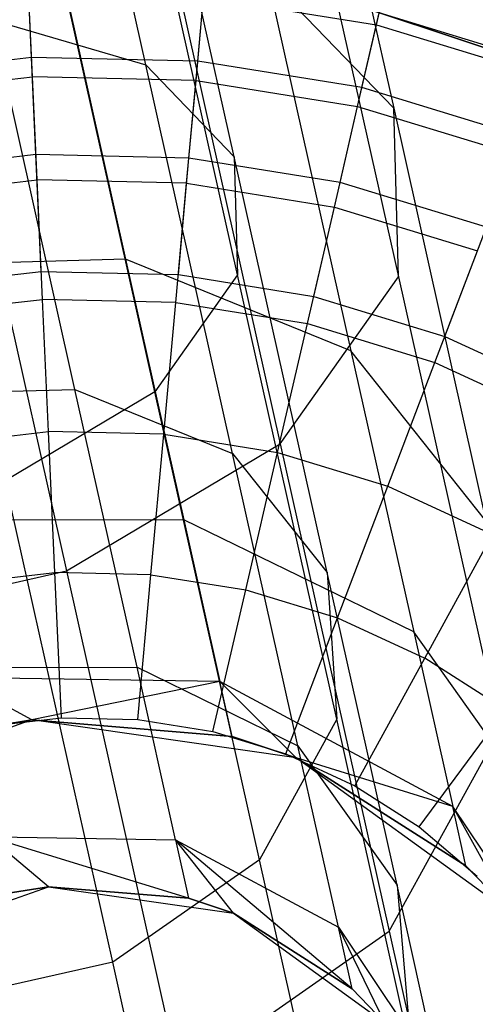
# Model space of a CAD drawing. Extents: x -38.3 to -0.1, y -39.1 to 0.
# Tile 56 of 256: x -14.94 to -14.779, y -38.483 to -38.136. Entities that reach past the tile are written whole.
import ezdxf

# ---------------------------------------------------------------- set-up
doc = ezdxf.new("R2010")
doc.units = 0
doc.header["$MEASUREMENT"] = 0
doc.layers.get('0').update_dxf_attribs({"color": 13, "linetype": 'CONTINUOUS'})

# ---------------------------------------------------------------- blocks, each defined once
blk = doc.blocks.new('ORTO_XII_A_STL')
at = {"color": 0}
for p, q in [((23.69393, 1.32013, 1.25845), (23.65725, 1.48413, 1.15286)), ((23.69393, 1.32013, 1.25845), (23.65725, 1.48413, 1.15286)), ((23.74245, 1.47893, 1.10371), (23.78139, 1.30484, 1.2158)), ((23.74245, 1.47893, 1.10371), (23.78139, 1.30484, 1.2158)), ((23.72515, 1.28772, 1.21023), (23.68591, 1.46312, 1.0973)), ((23.72515, 1.28772, 1.21023), (23.68591, 1.46312, 1.0973)), ((23.7263, 1.24614, 1.15905), (23.68436, 1.43366, 1.03831)), ((23.7263, 1.24614, 1.15905), (23.68436, 1.43366, 1.03831)), ((23.74022, 1.43685, 1.01944), (23.78303, 1.24545, 1.14267)), ((23.74022, 1.43685, 1.01944), (23.78303, 1.24545, 1.14267)), ((23.69712, 1.20494, 1.11661), (23.65293, 1.4025, 0.98941)), ((23.69712, 1.20494, 1.11661), (23.65293, 1.4025, 0.98941)), ((23.69534, 1.39233, 0.94958), (23.74135, 1.18659, 1.08205)), ((23.69534, 1.39233, 0.94958), (23.74135, 1.18659, 1.08205)), ((23.65947, 1.37378, 1.33352), (23.68678, 1.25166, 1.45866)), ((23.65947, 1.37378, 1.33352), (23.68678, 1.25166, 1.45866)), ((23.61807, 1.35558, 0.91013), (23.6659, 1.14174, 1.04782)), ((23.61807, 1.35558, 0.91013), (23.6659, 1.14174, 1.04782)), ((23.77532, 1.33423, 12.21319), (23.78023, 1.35542, 12.16654)), ((23.77532, 1.33423, 12.21319), (23.78023, 1.35542, 12.16654)), ((23.78139, 1.30484, 1.2158), (23.73679, 1.35115, 1.28468)), ((23.73679, 1.35115, 1.28468), (23.76627, 1.21938, 1.4197)), ((23.78139, 1.30484, 1.2158), (23.73679, 1.35115, 1.28468)), ((23.73679, 1.35115, 1.28468), (23.76627, 1.21938, 1.4197)), ((23.65362, 1.32276, 10.17736), (23.65239, 1.34977, 10.25197)), ((23.65362, 1.32276, 10.17736), (23.65239, 1.34977, 10.25197)), ((23.71228, 1.32142, 10.17736), (23.71473, 1.34835, 10.25197)), ((23.71228, 1.32142, 10.17736), (23.71473, 1.34835, 10.25197)), ((23.74888, 1.34771, 10.04193), (23.88558, 1.30208, 10.04193)), ((23.88558, 1.30208, 3.34901), (23.74888, 1.34771, 3.34901)), ((23.74888, 1.34771, 10.04193), (23.88558, 1.30208, 10.04193)), ((23.74888, 1.34771, 9.96319), (23.88558, 1.30208, 9.96319)), ((23.74888, 1.34771, 9.96319), (23.88558, 1.30208, 9.96319)), ((23.88558, 1.30208, 3.34901), (23.74888, 1.34771, 3.34901)), ((23.88558, 1.30208, 3.54587), (23.74888, 1.34771, 3.54587)), ((23.88558, 1.30208, 3.54587), (23.74888, 1.34771, 3.54587)), ((23.65393, 1.31595, 12.25535), (23.65259, 1.34544, 12.21319)), ((23.65393, 1.31595, 12.25535), (23.65259, 1.34544, 12.21319)), ((23.71166, 1.31463, 12.25535), (23.71434, 1.34403, 12.21319)), ((23.71166, 1.31463, 12.25535), (23.71434, 1.34403, 12.21319)), ((23.71434, 1.34403, 12.21319), (23.77532, 1.33423, 12.21319)), ((23.71434, 1.34403, 12.21319), (23.77532, 1.33423, 12.21319)), ((23.7702, 1.31211, 10.17736), (23.7763, 1.33845, 10.25197)), ((23.7702, 1.31211, 10.17736), (23.7763, 1.33845, 10.25197)), ((23.83595, 1.32026, 10.25197), (23.7763, 1.33845, 10.25197)), ((23.83595, 1.32026, 10.25197), (23.7763, 1.33845, 10.25197)), ((23.66892, 1.20577, 1.42605), (23.6398, 1.33597, 1.29264)), ((23.6398, 1.33597, 1.29264), (23.69393, 1.32013, 1.25845)), ((23.66892, 1.20577, 1.42605), (23.6398, 1.33597, 1.29264)), ((23.6398, 1.33597, 1.29264), (23.69393, 1.32013, 1.25845)), ((23.76866, 1.30547, 12.25535), (23.77532, 1.33423, 12.21319)), ((23.76866, 1.30547, 12.25535), (23.77532, 1.33423, 12.21319)), ((23.77532, 1.33423, 12.21319), (23.83441, 1.31621, 12.21319)), ((23.77532, 1.33423, 12.21319), (23.83441, 1.31621, 12.21319)), ((23.65362, 1.32276, 10.17736), (23.59533, 1.31609, 10.17736)), ((23.65362, 1.32276, 10.17736), (23.59533, 1.31609, 10.17736)), ((23.71228, 1.32142, 10.17736), (23.65362, 1.32276, 10.17736)), ((23.65518, 1.28849, 10.1058), (23.65362, 1.32276, 10.17736)), ((23.71228, 1.32142, 10.17736), (23.65362, 1.32276, 10.17736)), ((23.65518, 1.28849, 10.1058), (23.65362, 1.32276, 10.17736)), ((23.72456, 1.18318, 1.39878), (23.69393, 1.32013, 1.25845)), ((23.69393, 1.32013, 1.25845), (23.72515, 1.28772, 1.21023)), ((23.72456, 1.18318, 1.39878), (23.69393, 1.32013, 1.25845)), ((23.69393, 1.32013, 1.25845), (23.72515, 1.28772, 1.21023)), ((23.70916, 1.28726, 10.1058), (23.71228, 1.32142, 10.17736)), ((23.70916, 1.28726, 10.1058), (23.71228, 1.32142, 10.17736)), ((23.7702, 1.31211, 10.17736), (23.71228, 1.32142, 10.17736)), ((23.7702, 1.31211, 10.17736), (23.71228, 1.32142, 10.17736)), ((23.59657, 1.30939, 12.25535), (23.65393, 1.31595, 12.25535)), ((23.59657, 1.30939, 12.25535), (23.65393, 1.31595, 12.25535)), ((23.65559, 1.27959, 12.29175), (23.65393, 1.31595, 12.25535)), ((23.71166, 1.31463, 12.25535), (23.65393, 1.31595, 12.25535)), ((23.65559, 1.27959, 12.29175), (23.65393, 1.31595, 12.25535)), ((23.71166, 1.31463, 12.25535), (23.65393, 1.31595, 12.25535)), ((23.70834, 1.27839, 12.29175), (23.71166, 1.31463, 12.25535)), ((23.70834, 1.27839, 12.29175), (23.71166, 1.31463, 12.25535)), ((23.71166, 1.31463, 12.25535), (23.76866, 1.30547, 12.25535)), ((23.71166, 1.31463, 12.25535), (23.76866, 1.30547, 12.25535)), ((23.76246, 1.27869, 10.1058), (23.7702, 1.31211, 10.17736)), ((23.76246, 1.27869, 10.1058), (23.7702, 1.31211, 10.17736)), ((23.82632, 1.295, 10.17736), (23.7702, 1.31211, 10.17736)), ((23.82632, 1.295, 10.17736), (23.7702, 1.31211, 10.17736)), ((23.76045, 1.27001, 12.29175), (23.76866, 1.30547, 12.25535)), ((23.76045, 1.27001, 12.29175), (23.76866, 1.30547, 12.25535)), ((23.76866, 1.30547, 12.25535), (23.82389, 1.28863, 12.25535)), ((23.76866, 1.30547, 12.25535), (23.82389, 1.28863, 12.25535)), ((23.78303, 1.24545, 1.14267), (23.78139, 1.30484, 1.2158)), ((23.78139, 1.30484, 1.2158), (23.81391, 1.15946, 1.36477)), ((23.78303, 1.24545, 1.14267), (23.78139, 1.30484, 1.2158)), ((23.78139, 1.30484, 1.2158), (23.81391, 1.15946, 1.36477)), ((23.65518, 1.28849, 10.1058), (23.60154, 1.28236, 10.1058)), ((23.65518, 1.28849, 10.1058), (23.60154, 1.28236, 10.1058)), ((23.70916, 1.28726, 10.1058), (23.65518, 1.28849, 10.1058)), ((23.65706, 1.2473, 10.03799), (23.65518, 1.28849, 10.1058)), ((23.70916, 1.28726, 10.1058), (23.65518, 1.28849, 10.1058)), ((23.65706, 1.2473, 10.03799), (23.65518, 1.28849, 10.1058)), ((23.75791, 1.14123, 1.36034), (23.72515, 1.28772, 1.21023)), ((23.72515, 1.28772, 1.21023), (23.7263, 1.24614, 1.15905)), ((23.75791, 1.14123, 1.36034), (23.72515, 1.28772, 1.21023)), ((23.72515, 1.28772, 1.21023), (23.7263, 1.24614, 1.15905)), ((23.70541, 1.2462, 10.03799), (23.70916, 1.28726, 10.1058)), ((23.70541, 1.2462, 10.03799), (23.70916, 1.28726, 10.1058)), ((23.76246, 1.27869, 10.1058), (23.70916, 1.28726, 10.1058)), ((23.76246, 1.27869, 10.1058), (23.70916, 1.28726, 10.1058)), ((23.60316, 1.27359, 12.29175), (23.65559, 1.27959, 12.29175)), ((23.60316, 1.27359, 12.29175), (23.65559, 1.27959, 12.29175)), ((23.65751, 1.23747, 12.32127), (23.65559, 1.27959, 12.29175)), ((23.70834, 1.27839, 12.29175), (23.65559, 1.27959, 12.29175)), ((23.65751, 1.23747, 12.32127), (23.65559, 1.27959, 12.29175)), ((23.70834, 1.27839, 12.29175), (23.65559, 1.27959, 12.29175)), ((23.70451, 1.2364, 12.32127), (23.70834, 1.27839, 12.29175)), ((23.70451, 1.2364, 12.32127), (23.70834, 1.27839, 12.29175)), ((23.70834, 1.27839, 12.29175), (23.76045, 1.27001, 12.29175)), ((23.70834, 1.27839, 12.29175), (23.76045, 1.27001, 12.29175)), ((23.75316, 1.23853, 10.03799), (23.76246, 1.27869, 10.1058)), ((23.75316, 1.23853, 10.03799), (23.76246, 1.27869, 10.1058)), ((23.8141, 1.26295, 10.1058), (23.76246, 1.27869, 10.1058)), ((23.8141, 1.26295, 10.1058), (23.76246, 1.27869, 10.1058)), ((23.75093, 1.22894, 12.32127), (23.76045, 1.27001, 12.29175)), ((23.75093, 1.22894, 12.32127), (23.76045, 1.27001, 12.29175)), ((23.76045, 1.27001, 12.29175), (23.81093, 1.25462, 12.29175)), ((23.76045, 1.27001, 12.29175), (23.81093, 1.25462, 12.29175)), ((23.79941, 1.22442, 10.03799), (23.8141, 1.26295, 10.1058)), ((23.79941, 1.22442, 10.03799), (23.8141, 1.26295, 10.1058)), ((23.79591, 1.21523, 12.32127), (23.81093, 1.25462, 12.29175)), ((23.79591, 1.21523, 12.32127), (23.81093, 1.25462, 12.29175)), ((23.68678, 1.25166, 1.45866), (23.59366, 1.2489, 1.47271)), ((23.68678, 1.25166, 1.45866), (23.59366, 1.2489, 1.47271)), ((23.76627, 1.21938, 1.4197), (23.68678, 1.25166, 1.45866)), ((23.68678, 1.25166, 1.45866), (23.70733, 1.15978, 1.60849)), ((23.76627, 1.21938, 1.4197), (23.68678, 1.25166, 1.45866)), ((23.68678, 1.25166, 1.45866), (23.70733, 1.15978, 1.60849)), ((23.60901, 1.24181, 10.03799), (23.65706, 1.2473, 10.03799)), ((23.60901, 1.24181, 10.03799), (23.65706, 1.2473, 10.03799)), ((23.65706, 1.2473, 10.03799), (23.70541, 1.2462, 10.03799)), ((23.65706, 1.2473, 10.03799), (23.70541, 1.2462, 10.03799)), ((23.7263, 1.24614, 1.15905), (23.69712, 1.20494, 1.11661)), ((23.7263, 1.24614, 1.15905), (23.69712, 1.20494, 1.11661)), ((23.70541, 1.2462, 10.03799), (23.75316, 1.23853, 10.03799)), ((23.70541, 1.2462, 10.03799), (23.75316, 1.23853, 10.03799)), ((23.76133, 1.08954, 1.31951), (23.7263, 1.24614, 1.15905)), ((23.76133, 1.08954, 1.31951), (23.7263, 1.24614, 1.15905)), ((23.74135, 1.18659, 1.08205), (23.78303, 1.24545, 1.14267)), ((23.74135, 1.18659, 1.08205), (23.78303, 1.24545, 1.14267)), ((23.78303, 1.24545, 1.14267), (23.81878, 1.08562, 1.30646)), ((23.78303, 1.24545, 1.14267), (23.81878, 1.08562, 1.30646)), ((23.61079, 1.23213, 12.32127), (23.65751, 1.23747, 12.32127)), ((23.61079, 1.23213, 12.32127), (23.65751, 1.23747, 12.32127)), ((23.65963, 1.19087, 12.34302), (23.65751, 1.23747, 12.32127)), ((23.70451, 1.2364, 12.32127), (23.65751, 1.23747, 12.32127)), ((23.65963, 1.19087, 12.34302), (23.65751, 1.23747, 12.32127)), ((23.70451, 1.2364, 12.32127), (23.65751, 1.23747, 12.32127)), ((23.70027, 1.18995, 12.34302), (23.70451, 1.2364, 12.32127)), ((23.70027, 1.18995, 12.34302), (23.70451, 1.2364, 12.32127)), ((23.70451, 1.2364, 12.32127), (23.75093, 1.22894, 12.32127)), ((23.70451, 1.2364, 12.32127), (23.75093, 1.22894, 12.32127)), ((23.75316, 1.23853, 10.03799), (23.79941, 1.22442, 10.03799)), ((23.75316, 1.23853, 10.03799), (23.79941, 1.22442, 10.03799)), ((23.7404, 1.1835, 12.34302), (23.75093, 1.22894, 12.32127)), ((23.7404, 1.1835, 12.34302), (23.75093, 1.22894, 12.32127)), ((23.75093, 1.22894, 12.32127), (23.79591, 1.21523, 12.32127)), ((23.75093, 1.22894, 12.32127), (23.79591, 1.21523, 12.32127)), ((23.79941, 1.22442, 10.03799), (23.84332, 1.20415, 10.03799)), ((23.79941, 1.22442, 10.03799), (23.84332, 1.20415, 10.03799)), ((23.81391, 1.15946, 1.36477), (23.76627, 1.21938, 1.4197)), ((23.76627, 1.21938, 1.4197), (23.78844, 1.12024, 1.58139)), ((23.81391, 1.15946, 1.36477), (23.76627, 1.21938, 1.4197)), ((23.76627, 1.21938, 1.4197), (23.78844, 1.12024, 1.58139)), ((23.77929, 1.17164, 12.34302), (23.79591, 1.21523, 12.32127)), ((23.77929, 1.17164, 12.34302), (23.79591, 1.21523, 12.32127)), ((23.79591, 1.21523, 12.32127), (23.83859, 1.19552, 12.32127)), ((23.79591, 1.21523, 12.32127), (23.83859, 1.19552, 12.32127)), ((23.60374, 1.20384, 1.43589), (23.66892, 1.20577, 1.42605)), ((23.60374, 1.20384, 1.43589), (23.66892, 1.20577, 1.42605)), ((23.69712, 1.20494, 1.11661), (23.6443, 1.17354, 1.09265)), ((23.69712, 1.20494, 1.11661), (23.6443, 1.17354, 1.09265)), ((23.69083, 1.10781, 1.58581), (23.66892, 1.20577, 1.42605)), ((23.66892, 1.20577, 1.42605), (23.72456, 1.18318, 1.39878)), ((23.69083, 1.10781, 1.58581), (23.66892, 1.20577, 1.42605)), ((23.66892, 1.20577, 1.42605), (23.72456, 1.18318, 1.39878)), ((23.73403, 1.03995, 1.28567), (23.69712, 1.20494, 1.11661)), ((23.73403, 1.03995, 1.28567), (23.69712, 1.20494, 1.11661)), ((23.61924, 1.18625, 12.34302), (23.65963, 1.19087, 12.34302)), ((23.61924, 1.18625, 12.34302), (23.65963, 1.19087, 12.34302)), ((23.66189, 1.14121, 12.35634), (23.65963, 1.19087, 12.34302)), ((23.70027, 1.18995, 12.34302), (23.65963, 1.19087, 12.34302)), ((23.66189, 1.14121, 12.35634), (23.65963, 1.19087, 12.34302)), ((23.70027, 1.18995, 12.34302), (23.65963, 1.19087, 12.34302)), ((23.69575, 1.14044, 12.35634), (23.70027, 1.18995, 12.34302)), ((23.69575, 1.14044, 12.35634), (23.70027, 1.18995, 12.34302)), ((23.70027, 1.18995, 12.34302), (23.7404, 1.1835, 12.34302)), ((23.70027, 1.18995, 12.34302), (23.7404, 1.1835, 12.34302)), ((23.6659, 1.14174, 1.04782), (23.74135, 1.18659, 1.08205)), ((23.6659, 1.14174, 1.04782), (23.74135, 1.18659, 1.08205)), ((23.74135, 1.18659, 1.08205), (23.77978, 1.01478, 1.25811)), ((23.74135, 1.18659, 1.08205), (23.77978, 1.01478, 1.25811)), ((23.74761, 1.08014, 1.56683), (23.72456, 1.18318, 1.39878)), ((23.72456, 1.18318, 1.39878), (23.75791, 1.14123, 1.36034)), ((23.74761, 1.08014, 1.56683), (23.72456, 1.18318, 1.39878)), ((23.72456, 1.18318, 1.39878), (23.75791, 1.14123, 1.36034)), ((23.72919, 1.13506, 12.35634), (23.7404, 1.1835, 12.34302)), ((23.72919, 1.13506, 12.35634), (23.7404, 1.1835, 12.34302)), ((23.7404, 1.1835, 12.34302), (23.77929, 1.17164, 12.34302)), ((23.7404, 1.1835, 12.34302), (23.77929, 1.17164, 12.34302)), ((23.68227, 1.00382, 1.26656), (23.6443, 1.17354, 1.09265)), ((23.68227, 1.00382, 1.26656), (23.6443, 1.17354, 1.09265)), ((23.76158, 1.12519, 12.35634), (23.77929, 1.17164, 12.34302)), ((23.76158, 1.12519, 12.35634), (23.77929, 1.17164, 12.34302)), ((23.77929, 1.17164, 12.34302), (23.8162, 1.1546, 12.34302)), ((23.77929, 1.17164, 12.34302), (23.8162, 1.1546, 12.34302)), ((23.70733, 1.15978, 1.60849), (23.61362, 1.15964, 1.61828)), ((23.70733, 1.15978, 1.60849), (23.61362, 1.15964, 1.61828)), ((23.78844, 1.12024, 1.58139), (23.70733, 1.15978, 1.60849)), ((23.70733, 1.15978, 1.60849), (23.72009, 1.10274, 1.77553)), ((23.78844, 1.12024, 1.58139), (23.70733, 1.15978, 1.60849)), ((23.70733, 1.15978, 1.60849), (23.72009, 1.10274, 1.77553)), ((23.79232, 1.11099, 12.35634), (23.8162, 1.1546, 12.34302)), ((23.79232, 1.11099, 12.35634), (23.8162, 1.1546, 12.34302)), ((23.57395, 1.12117, 1.04782), (23.6659, 1.14174, 1.04782)), ((23.57395, 1.12117, 1.04782), (23.6659, 1.14174, 1.04782)), ((23.62825, 1.13736, 12.35634), (23.66189, 1.14121, 12.35634)), ((23.62825, 1.13736, 12.35634), (23.66189, 1.14121, 12.35634)), ((23.66423, 1.08999, 12.36083), (23.66189, 1.14121, 12.35634)), ((23.69575, 1.14044, 12.35634), (23.66189, 1.14121, 12.35634)), ((23.66423, 1.08999, 12.36083), (23.66189, 1.14121, 12.35634)), ((23.69575, 1.14044, 12.35634), (23.66189, 1.14121, 12.35634)), ((23.6659, 1.14174, 1.04782), (23.70584, 0.96316, 1.23081)), ((23.6659, 1.14174, 1.04782), (23.70584, 0.96316, 1.23081)), ((23.69109, 1.08937, 12.36083), (23.69575, 1.14044, 12.35634)), ((23.69109, 1.08937, 12.36083), (23.69575, 1.14044, 12.35634)), ((23.69575, 1.14044, 12.35634), (23.72919, 1.13506, 12.35634)), ((23.69575, 1.14044, 12.35634), (23.72919, 1.13506, 12.35634)), ((23.78256, 1.03102, 1.54007), (23.75791, 1.14123, 1.36034)), ((23.75791, 1.14123, 1.36034), (23.76133, 1.08954, 1.31951)), ((23.78256, 1.03102, 1.54007), (23.75791, 1.14123, 1.36034)), ((23.75791, 1.14123, 1.36034), (23.76133, 1.08954, 1.31951)), ((23.71761, 1.08511, 12.36083), (23.72919, 1.13506, 12.35634)), ((23.71761, 1.08511, 12.36083), (23.72919, 1.13506, 12.35634)), ((23.72919, 1.13506, 12.35634), (23.76158, 1.12519, 12.35634)), ((23.72919, 1.13506, 12.35634), (23.76158, 1.12519, 12.35634)), ((23.74331, 1.07728, 12.36083), (23.76158, 1.12519, 12.35634)), ((23.74331, 1.07728, 12.36083), (23.76158, 1.12519, 12.35634)), ((23.76158, 1.12519, 12.35634), (23.79232, 1.11099, 12.35634)), ((23.76158, 1.12519, 12.35634), (23.79232, 1.11099, 12.35634)), ((23.83837, 1.05008, 1.54316), (23.78844, 1.12024, 1.58139)), ((23.78844, 1.12024, 1.58139), (23.80221, 1.05869, 1.76162)), ((23.83837, 1.05008, 1.54316), (23.78844, 1.12024, 1.58139)), ((23.78844, 1.12024, 1.58139), (23.80221, 1.05869, 1.76162)), ((23.76771, 1.06601, 12.36083), (23.79232, 1.11099, 12.35634)), ((23.76771, 1.06601, 12.36083), (23.79232, 1.11099, 12.35634)), ((23.82085, 1.09274, 12.35634), (23.79232, 1.11099, 12.35634)), ((23.82085, 1.09274, 12.35634), (23.79232, 1.11099, 12.35634)), ((23.62524, 1.10771, 1.59265), (23.69083, 1.10781, 1.58581)), ((23.62524, 1.10771, 1.59265), (23.69083, 1.10781, 1.58581)), ((23.70444, 1.047, 1.76389), (23.69083, 1.10781, 1.58581)), ((23.69083, 1.10781, 1.58581), (23.74761, 1.08014, 1.56683)), ((23.70444, 1.047, 1.76389), (23.69083, 1.10781, 1.58581)), ((23.69083, 1.10781, 1.58581), (23.74761, 1.08014, 1.56683)), ((23.65369, 1.08922, 1.95138), (23.62602, 1.10423, 1.78054)), ((23.72009, 1.10274, 1.77553), (23.62602, 1.10423, 1.78054)), ((23.65369, 1.08922, 1.95138), (23.62602, 1.10423, 1.78054)), ((23.72009, 1.10274, 1.77553), (23.62602, 1.10423, 1.78054)), ((23.72009, 1.10274, 1.77553), (23.65369, 1.08922, 1.95138)), ((23.72009, 1.10274, 1.77553), (23.65369, 1.08922, 1.95138)), ((23.72442, 1.08341, 1.95138), (23.72009, 1.10274, 1.77553)), ((23.72442, 1.08341, 1.95138), (23.72009, 1.10274, 1.77553)), ((23.74695, 1.07585, 1.95138), (23.72009, 1.10274, 1.77553)), ((23.80221, 1.05869, 1.76162), (23.72009, 1.10274, 1.77553)), ((23.74695, 1.07585, 1.95138), (23.72009, 1.10274, 1.77553)), ((23.80221, 1.05869, 1.76162), (23.72009, 1.10274, 1.77553)), ((23.63753, 1.08693, 12.36083), (23.66423, 1.08999, 12.36083)), ((23.63753, 1.08693, 12.36083), (23.66423, 1.08999, 12.36083)), ((23.66423, 1.08999, 12.36083), (23.69109, 1.08937, 12.36083)), ((23.66423, 1.08999, 12.36083), (23.69109, 1.08937, 12.36083)), ((23.79034, 1.05153, 12.36083), (23.82085, 1.09274, 12.35634)), ((23.79034, 1.05153, 12.36083), (23.82085, 1.09274, 12.35634)), ((23.65369, 1.08922, 3.57439), (23.56489, 1.05772, 3.57439)), ((23.65369, 1.08922, 3.57439), (23.56489, 1.05772, 3.57439)), ((23.63022, 1.08544, 1.95138), (23.65369, 1.08922, 1.95138)), ((23.65369, 1.08922, 3.57439), (23.63022, 1.08544, 1.95138)), ((23.63022, 1.08544, 1.95138), (23.65369, 1.08922, 1.95138)), ((23.65369, 1.08922, 3.57439), (23.63022, 1.08544, 1.95138)), ((23.74695, 1.07585, 3.57439), (23.65369, 1.08922, 3.57439)), ((23.65369, 1.08922, 1.95138), (23.72442, 1.08341, 1.95138)), ((23.72442, 1.08341, 1.95138), (23.65369, 1.08922, 3.57439)), ((23.74695, 1.07585, 3.57439), (23.65369, 1.08922, 3.57439)), ((23.72442, 1.08341, 1.95138), (23.65369, 1.08922, 3.57439)), ((23.65369, 1.08922, 1.95138), (23.72442, 1.08341, 1.95138)), ((23.65369, 1.08922, 1.95138), (23.65369, 1.08922, 3.57439)), ((23.65369, 1.08922, 1.95138), (23.65369, 1.08922, 3.57439)), ((23.69109, 1.08937, 12.36083), (23.71761, 1.08511, 12.36083)), ((23.69109, 1.08937, 12.36083), (23.71761, 1.08511, 12.36083)), ((23.76133, 1.08954, 1.31951), (23.73403, 1.03995, 1.28567)), ((23.76133, 1.08954, 1.31951), (23.73403, 1.03995, 1.28567)), ((23.78768, 0.97172, 1.51167), (23.76133, 1.08954, 1.31951)), ((23.78768, 0.97172, 1.51167), (23.76133, 1.08954, 1.31951)), ((23.71761, 1.08511, 12.36083), (23.74331, 1.07728, 12.36083)), ((23.71761, 1.08511, 12.36083), (23.74331, 1.07728, 12.36083)), ((23.72442, 1.08341, 1.95138), (23.74695, 1.07585, 1.95138)), ((23.74695, 1.07585, 3.57439), (23.72442, 1.08341, 1.95138)), ((23.72442, 1.08341, 1.95138), (23.74695, 1.07585, 1.95138)), ((23.74695, 1.07585, 3.57439), (23.72442, 1.08341, 1.95138)), ((23.77978, 1.01478, 1.25811), (23.81878, 1.08562, 1.30646)), ((23.77978, 1.01478, 1.25811), (23.81878, 1.08562, 1.30646)), ((23.76192, 1.01617, 1.75416), (23.74761, 1.08014, 1.56683)), ((23.74761, 1.08014, 1.56683), (23.78256, 1.03102, 1.54007)), ((23.76192, 1.01617, 1.75416), (23.74761, 1.08014, 1.56683)), ((23.74761, 1.08014, 1.56683), (23.78256, 1.03102, 1.54007)), ((23.74331, 1.07728, 12.36083), (23.76771, 1.06601, 12.36083)), ((23.74331, 1.07728, 12.36083), (23.76771, 1.06601, 12.36083)), ((23.82332, 1.02066, 3.57439), (23.74695, 1.07585, 3.57439)), ((23.74695, 1.07585, 1.95138), (23.80688, 1.03783, 1.95138)), ((23.80221, 1.05869, 1.76162), (23.74695, 1.07585, 1.95138)), ((23.80221, 1.05869, 1.76162), (23.74695, 1.07585, 1.95138)), ((23.80688, 1.03783, 1.95138), (23.74695, 1.07585, 3.57439)), ((23.82332, 1.02066, 3.57439), (23.74695, 1.07585, 3.57439)), ((23.80688, 1.03783, 1.95138), (23.74695, 1.07585, 3.57439)), ((23.74695, 1.07585, 1.95138), (23.80688, 1.03783, 1.95138)), ((23.74695, 1.07585, 1.95138), (23.74695, 1.07585, 3.57439)), ((23.74695, 1.07585, 1.95138), (23.74695, 1.07585, 3.57439)), ((23.76771, 1.06601, 12.36083), (23.79034, 1.05153, 12.36083)), ((23.76771, 1.06601, 12.36083), (23.79034, 1.05153, 12.36083)), ((23.80688, 1.03783, 1.95138), (23.80221, 1.05869, 1.76162)), ((23.80688, 1.03783, 1.95138), (23.80221, 1.05869, 1.76162)), ((23.82332, 1.02066, 1.95138), (23.80221, 1.05869, 1.76162)), ((23.85356, 0.98217, 1.74202), (23.80221, 1.05869, 1.76162)), ((23.82332, 1.02066, 1.95138), (23.80221, 1.05869, 1.76162)), ((23.85356, 0.98217, 1.74202), (23.80221, 1.05869, 1.76162)), ((23.79034, 1.05153, 12.36083), (23.81079, 1.03411, 12.36083)), ((23.79034, 1.05153, 12.36083), (23.81079, 1.03411, 12.36083)), ((23.63858, 1.04804, 1.7674), (23.70444, 1.047, 1.76389)), ((23.70905, 1.02639, 1.95138), (23.63858, 1.04804, 1.7674)), ((23.65954, 1.03046, 1.95138), (23.63858, 1.04804, 1.7674)), ((23.70905, 1.02639, 1.95138), (23.63858, 1.04804, 1.7674)), ((23.65954, 1.03046, 1.95138), (23.63858, 1.04804, 1.7674)), ((23.63858, 1.04804, 1.7674), (23.70444, 1.047, 1.76389)), ((23.70444, 1.047, 1.76389), (23.70905, 1.02639, 1.95138)), ((23.76677, 0.99448, 1.95138), (23.70444, 1.047, 1.76389)), ((23.70444, 1.047, 1.76389), (23.76192, 1.01617, 1.75416)), ((23.76677, 0.99448, 1.95138), (23.70444, 1.047, 1.76389)), ((23.72482, 1.02109, 1.95138), (23.70444, 1.047, 1.76389)), ((23.72482, 1.02109, 1.95138), (23.70444, 1.047, 1.76389)), ((23.70444, 1.047, 1.76389), (23.70905, 1.02639, 1.95138)), ((23.70444, 1.047, 1.76389), (23.76192, 1.01617, 1.75416)), ((23.73403, 1.03995, 1.28567), (23.68227, 1.00382, 1.26656)), ((23.73403, 1.03995, 1.28567), (23.68227, 1.00382, 1.26656)), ((23.76179, 0.91582, 1.48812), (23.73403, 1.03995, 1.28567)), ((23.76179, 0.91582, 1.48812), (23.73403, 1.03995, 1.28567)), ((23.80688, 1.03783, 1.95138), (23.82332, 1.02066, 1.95138)), ((23.82332, 1.02066, 3.57439), (23.80688, 1.03783, 1.95138)), ((23.80688, 1.03783, 1.95138), (23.82332, 1.02066, 1.95138)), ((23.82332, 1.02066, 3.57439), (23.80688, 1.03783, 1.95138)), ((23.79786, 0.9626, 1.74044), (23.78256, 1.03102, 1.54007)), ((23.78256, 1.03102, 1.54007), (23.78768, 0.97172, 1.51167)), ((23.79786, 0.9626, 1.74044), (23.78256, 1.03102, 1.54007)), ((23.78256, 1.03102, 1.54007), (23.78768, 0.97172, 1.51167)), ((23.59738, 1.00841, 3.57439), (23.65954, 1.03046, 3.57439)), ((23.59738, 1.00841, 3.57439), (23.65954, 1.03046, 3.57439)), ((23.65954, 1.03046, 1.95138), (23.64311, 1.02781, 1.95138)), ((23.64311, 1.02781, 1.95138), (23.65954, 1.03046, 3.57439)), ((23.64311, 1.02781, 1.95138), (23.65954, 1.03046, 3.57439)), ((23.65954, 1.03046, 1.95138), (23.64311, 1.02781, 1.95138)), ((23.65954, 1.03046, 3.57439), (23.72482, 1.02109, 3.57439)), ((23.70905, 1.02639, 1.95138), (23.65954, 1.03046, 1.95138)), ((23.65954, 1.03046, 3.57439), (23.70905, 1.02639, 1.95138)), ((23.65954, 1.03046, 3.57439), (23.72482, 1.02109, 3.57439)), ((23.65954, 1.03046, 1.95138), (23.65954, 1.03046, 3.57439)), ((23.65954, 1.03046, 1.95138), (23.65954, 1.03046, 3.57439)), ((23.70905, 1.02639, 1.95138), (23.65954, 1.03046, 1.95138)), ((23.65954, 1.03046, 3.57439), (23.70905, 1.02639, 1.95138)), ((23.72482, 1.02109, 1.95138), (23.70905, 1.02639, 1.95138)), ((23.70905, 1.02639, 1.95138), (23.72482, 1.02109, 3.57439)), ((23.70905, 1.02639, 1.95138), (23.72482, 1.02109, 3.57439)), ((23.72482, 1.02109, 1.95138), (23.70905, 1.02639, 1.95138)), ((23.72482, 1.02109, 3.57439), (23.77828, 0.98246, 3.57439)), ((23.76677, 0.99448, 1.95138), (23.72482, 1.02109, 1.95138)), ((23.72482, 1.02109, 3.57439), (23.76677, 0.99448, 1.95138)), ((23.72482, 1.02109, 3.57439), (23.77828, 0.98246, 3.57439)), ((23.72482, 1.02109, 1.95138), (23.72482, 1.02109, 3.57439)), ((23.72482, 1.02109, 1.95138), (23.72482, 1.02109, 3.57439)), ((23.76677, 0.99448, 1.95138), (23.72482, 1.02109, 1.95138)), ((23.72482, 1.02109, 3.57439), (23.76677, 0.99448, 1.95138)), ((23.70584, 0.96316, 1.23081), (23.77978, 1.01478, 1.25811)), ((23.70584, 0.96316, 1.23081), (23.77978, 1.01478, 1.25811)), ((23.77828, 0.98246, 1.95138), (23.76192, 1.01617, 1.75416)), ((23.76192, 1.01617, 1.75416), (23.79786, 0.9626, 1.74044)), ((23.77828, 0.98246, 1.95138), (23.76192, 1.01617, 1.75416)), ((23.76677, 0.99448, 1.95138), (23.76192, 1.01617, 1.75416)), ((23.76677, 0.99448, 1.95138), (23.76192, 1.01617, 1.75416)), ((23.76192, 1.01617, 1.75416), (23.79786, 0.9626, 1.74044)), ((23.77978, 1.01478, 1.25811), (23.8087, 0.8855, 1.46894)), ((23.77978, 1.01478, 1.25811), (23.8087, 0.8855, 1.46894)), ((23.68227, 1.00382, 1.26656), (23.6179, 0.98943, 1.26656)), ((23.68227, 1.00382, 1.26656), (23.6179, 0.98943, 1.26656)), ((23.71083, 0.87612, 1.47482), (23.68227, 1.00382, 1.26656)), ((23.71083, 0.87612, 1.47482), (23.68227, 1.00382, 1.26656)), ((23.77828, 0.98246, 1.95138), (23.76677, 0.99448, 1.95138)), ((23.76677, 0.99448, 1.95138), (23.77828, 0.98246, 3.57439)), ((23.76677, 0.99448, 1.95138), (23.77828, 0.98246, 3.57439)), ((23.77828, 0.98246, 1.95138), (23.76677, 0.99448, 1.95138))]:
    blk.add_line(p, q, dxfattribs=at)

msp = doc.modelspace()

# ---------------------------------------------------------------- block references
at = {"color": 0}
msp.add_blockref('ORTO_XII_A_STL', (-38.58948, -39.47195, -0.67185), dxfattribs=at)

doc.saveas('drawing.dxf')
